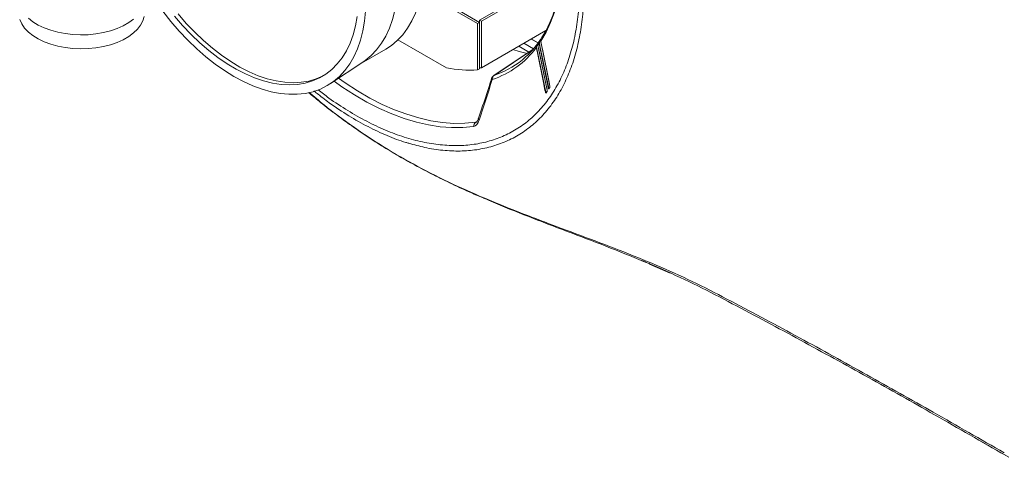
# Model space of a CAD drawing. Header units: millimetres. Extents: x 0 to 1118, y 0 to 864.
# Tile 183 of 235: x 778 to 870, y 541 to 582. Entities that reach past the tile are written whole.
import ezdxf

# ---------------------------------------------------------------- set-up
doc = ezdxf.new("R2010")
doc.units = ezdxf.units.MM

msp = doc.modelspace()

# ---------------------------------------------------------------- linework, layer by layer
at = {"color": 7, "linetype": 'Continuous', "lineweight": 15}
for p, q in [((820.683, 581.785), (827.047, 585.459)), ((827.224, 585.357), (820.86, 581.683)), ((820.506, 581.479), (817.149, 583.417)), ((817.326, 583.519), (820.683, 581.581)), ((820.506, 581.479), (820.683, 581.581)), ((820.683, 581.785), (820.86, 581.683)), ((820.683, 581.785), (820.683, 581.581)), ((820.683, 581.581), (820.683, 577.252)), ((820.86, 577.354), (820.86, 581.683)), ((820.506, 577.15), (820.506, 581.479)), ((826.85, 580.812), (820.86, 577.354)), ((813.078, 579.949), (817.603, 577.337)), ((809.673, 577.782), (811.945, 579.093)), ((825.668, 579.082), (822.005, 576.62)), ((825.698, 579.115), (824.804, 579.631)), ((825.994, 579.301), (825.963, 579.28)), ((806.811, 575.875), (809.825, 577.884)), ((820.506, 577.15), (820.683, 577.252)), ((820.665, 577.342), (820.86, 577.354)), ((805.257, 575.189), (805.471, 575.019)), ((826.967, 575.137), (826.97, 575.144)), ((826.972, 575.263), (826.973, 575.262)), ((826.973, 575.262), (826.974, 575.255)), ((827.147, 575.396), (827.147, 575.397)), ((826.881, 575.019), (826.881, 575.019)), ((836.51, 559.047), (838.437, 558.205)), ((867.359, 542.529), (869.99, 541.02))]:
    msp.add_line(p, q, dxfattribs=at)
at = {"color": 9, "linetype": 'Continuous', "lineweight": 0}
for p, q in [((825.494, 580.029), (826.137, 579.658)), ((826.142, 579.664), (825.502, 580.033)), ((825.649, 579.06), (822.047, 576.64)), ((824.336, 579.36), (825.276, 578.818)), ((825.279, 578.82), (824.34, 579.363)), ((825.71, 579.128), (824.822, 579.641)), ((825.994, 579.292), (825.962, 579.271)), ((825.999, 579.24), (826.854, 575.066)), ((822.047, 576.64), (822.637, 576.862)), ((826.854, 575.066), (826.855, 575.067)), ((826.914, 575.085), (826.938, 575.099)), ((827.182, 575.464), (827.202, 575.476)), ((827.189, 575.456), (827.182, 575.464)), ((820.326, 572.262), (820.454, 572.349))]:
    msp.add_line(p, q, dxfattribs=at)
at = {"color": 9, "linetype": 'Continuous', "lineweight": 0, "flags": 128}
for points in [[(828.424, 590.459), (828.492, 589.466), (828.522, 588.196), (828.485, 586.965), (828.38, 585.778), (828.209, 584.639), (827.972, 583.553), (827.669, 582.524), (827.302, 581.557), (826.873, 580.653), (826.382, 579.819)], [(826.382, 579.819), (826.391, 579.775), (826.427, 579.603), (826.568, 578.912), (827.134, 576.147), (827.237, 575.645)], [(826.822, 575.054), (826.813, 575.097), (826.778, 575.27), (826.636, 575.961), (826.07, 578.726), (825.967, 579.228)], [(826.855, 575.067), (826.397, 577.301), (825.994, 579.273)], [(826.121, 579.437), (826.174, 579.177), (826.387, 578.141), (826.974, 575.269)], [(827.089, 575.432), (827.036, 575.692), (826.824, 576.728), (826.236, 579.6)], [(826.268, 579.612), (826.312, 579.396), (826.489, 578.532), (827.121, 575.444)], [(820.131, 571.869), (819.122, 571.775), (818.08, 571.768), (817.009, 571.85), (815.913, 572.02), (814.796, 572.277), (813.66, 572.62), (812.511, 573.048), (811.352, 573.56), (810.187, 574.154), (809.02, 574.827), (807.855, 575.579), (807.129, 576.087)], [(807.546, 576.365), (808.158, 575.939), (809.312, 575.194), (810.469, 574.526), (811.624, 573.938), (812.773, 573.43), (813.912, 573.006), (815.037, 572.666), (816.145, 572.411), (817.231, 572.243), (818.293, 572.162), (819.325, 572.168), (820.326, 572.262)], [(821.808, 576.357), (821.807, 576.356), (821.807, 576.333), (821.817, 576.308), (821.838, 576.28), (821.868, 576.251)], [(822.047, 576.64), (822.017, 576.627), (822.005, 576.619)], [(826.922, 575.077), (826.922, 575.078), (826.914, 575.085)], [(820.635, 572.466), (820.601, 572.496), (820.578, 572.524), (820.565, 572.549), (820.564, 572.571), (820.565, 572.576)]]:
    msp.add_lwpolyline(points, dxfattribs=at)
at = {"color": 7, "linetype": 'Continuous', "lineweight": 15, "flags": 128}
for points in [[(815.496, 586.942), (815.464, 585.95), (815.37, 585), (815.212, 584.097), (814.994, 583.244), (814.714, 582.448), (814.375, 581.711), (813.98, 581.039), (813.528, 580.433), (813.024, 579.898), (812.47, 579.436), (811.945, 579.093)], [(813.065, 585.539), (813.033, 584.547), (812.938, 583.597), (812.781, 582.693), (812.562, 581.841), (812.283, 581.045), (811.944, 580.308), (811.548, 579.635), (811.097, 579.03), (810.593, 578.495), (810.039, 578.033), (809.825, 577.884)], [(810.063, 582.64), (809.969, 581.687), (809.813, 580.781), (809.596, 579.924), (809.319, 579.123), (808.984, 578.381), (808.591, 577.702), (808.144, 577.09), (807.644, 576.547), (807.093, 576.076), (806.496, 575.68), (805.854, 575.36), (805.171, 575.119), (804.45, 574.957), (803.696, 574.876), (802.912, 574.875), (802.102, 574.955), (801.27, 575.116), (800.42, 575.356), (799.557, 575.674), (798.685, 576.069), (797.808, 576.539), (796.932, 577.081), (796.06, 577.693), (795.197, 578.371), (794.347, 579.112), (793.515, 579.912), (792.704, 580.768), (791.92, 581.674), (791.166, 582.626)], [(789.443, 582.144), (789.321, 581.733), (789.113, 581.333), (788.821, 580.951), (788.449, 580.593), (788.005, 580.263), (787.493, 579.968), (786.923, 579.712), (786.302, 579.497), (785.641, 579.329), (784.948, 579.208), (784.236, 579.138), (783.513, 579.119), (782.792, 579.151), (782.083, 579.234), (781.398, 579.366), (780.745, 579.547), (780.136, 579.772), (779.58, 580.039), (779.085, 580.343), (778.658, 580.68), (778.306, 581.044), (778.034, 581.431), (777.847, 581.835)], [(788.449, 581.889), (788.005, 581.56), (787.493, 581.264), (786.923, 581.008), (786.302, 580.793), (785.641, 580.625), (784.948, 580.504), (784.236, 580.434), (783.513, 580.415), (782.792, 580.447), (782.083, 580.53), (781.398, 580.663), (780.745, 580.843), (780.136, 581.068), (779.58, 581.335), (779.085, 581.639), (778.658, 581.976)], [(809.278, 582.133), (809.12, 581.251), (808.901, 580.421), (808.621, 579.647), (808.282, 578.934), (807.886, 578.285), (807.435, 577.704), (806.931, 577.194), (806.378, 576.758), (805.777, 576.399), (805.134, 576.117), (804.45, 575.916), (803.729, 575.795), (802.977, 575.756), (802.196, 575.799), (801.392, 575.923), (800.567, 576.128), (799.728, 576.412), (798.878, 576.775), (798.022, 577.215), (797.166, 577.727), (796.312, 578.311), (795.467, 578.963), (794.635, 579.679), (793.82, 580.455), (793.026, 581.288), (792.259, 582.172)], [(806.177, 576.626), (806.12, 576.596), (805.476, 576.315), (804.792, 576.113), (804.072, 575.993), (803.319, 575.954), (802.539, 575.996), (801.734, 576.12), (800.91, 576.325), (800.07, 576.61), (799.221, 576.973), (798.365, 577.412), (797.508, 577.925), (796.655, 578.509), (795.81, 579.161), (794.977, 579.877), (794.162, 580.653), (793.369, 581.486), (792.602, 582.37)], [(826.381, 579.813), (826.979, 576.892), (827.236, 575.64)], [(825.118, 578.688), (824.373, 578.874), (823.79, 579.045)], [(826.12, 579.431), (826.301, 578.546), (826.973, 575.263)]]:
    msp.add_lwpolyline(points, dxfattribs=at)
at = {"color": 9, "linetype": 'Continuous', "lineweight": 0}
for centre, radius, start, end in [((826.382, 579.976), 0.0171, 146.90378, 193.62131), ((819.16, 584.292), 8.485, 288.61616, 323.35546), ((825.988, 579.235), 0.0378, 81.08483, 133.59832), ((825.996, 579.199), 0.041, 85.98984, 134.67513), ((826.115, 579.599), 0.0176, 144.37864, 192.91825), ((826.127, 579.432), 0.00717, 140.29999, 189.27397), ((818.032, 585.244), 9.958, 324.32474, 325.47392), ((826.265, 579.571), 0.0406, 85.95961, 135.2815), ((822.311, 576.283), 0.444, 126.56959, 184.13379), ((826.851, 575.025), 0.041, 85.97137, 134.74135), ((826.922, 575.116), 0.0835, 216.47907, 250.57384), ((826.976, 575.123), 0.0173, 146.19263, 193.33273), ((826.98, 575.264), 0.00716, 140.33864, 189.28252), ((826.98, 575.264), 0.00681, 139.18881, 193.99031), ((827.118, 575.404), 0.0406, 85.9462, 135.26045), ((827.118, 575.404), 0.0401, 86.03464, 136.01555), ((827.187, 575.493), 0.0828, 216.91266, 250.73144), ((827.162, 575.387), 0.0175, 147.23627, 193.07922), ((827.24, 575.499), 0.0175, 146.56491, 193.00323), ((827.243, 575.641), 0.00706, 141.44474, 189.42049), ((826.895, 575.009), 0.0173, 146.8766, 193.41833), ((820.614, 571.874), 0.483, 126.62454, 180.62727)]:
    msp.add_arc(centre, radius, start, end, dxfattribs=at)
at = {"color": 7, "linetype": 'Continuous', "lineweight": 15}
for centre, radius, start, end in [((826.388, 579.814), 0.00704, 141.5894, 189.50444), ((819.423, 584.491), 8.278, 292.84869, 314.89608), ((819.777, 588.436), 11.31, 258.91874, 273.69766), ((822.284, 576.204), 0.5, 123.8964, 162.24785), ((826.974, 575.124), 0.0159, 119.61025, 144.91535), ((827.239, 575.5), 0.0162, 119.88815, 145.39099)]:
    msp.add_arc(centre, radius, start, end, dxfattribs=at)
at = {"color": 9, "linetype": 'Continuous', "lineweight": 0}
for points, knots in [([(790.529, 620.106), (790.742, 620.421), (791.245, 621.165), (792.19, 622.147), (793.334, 623.078), (794.608, 623.828), (795.893, 624.349), (797.156, 624.68), (798.366, 624.859), (799.635, 624.913), (800.955, 624.84), (802.308, 624.639), (803.683, 624.314), (805.075, 623.87), (806.496, 623.301), (807.94, 622.608), (809.499, 621.736), (811.167, 620.656), (812.935, 619.339), (814.695, 617.85), (816.412, 616.217), (818.07, 614.456), (819.656, 612.585), (821.183, 610.586), (822.621, 608.497), (823.959, 606.333), (825.186, 604.119), (826.312, 601.833), (827.312, 599.519), (828.181, 597.195), (828.912, 594.883), (829.51, 592.565), (829.999, 590.091), (830.33, 587.489), (830.441, 585.009), (830.36, 582.812), (830.138, 580.888), (829.763, 579.059), (829.241, 577.365), (828.577, 575.815), (827.781, 574.424), (826.844, 573.179), (825.781, 572.11), (824.603, 571.222), (823.323, 570.521), (821.928, 570.002), (820.445, 569.68), (818.885, 569.553), (817.265, 569.625), (815.666, 569.861), (814.591, 570.169), (814.097, 570.311)], [0, 0, 0, 0, 0.015405, 0.036428, 0.057598, 0.078997, 0.100709, 0.117524, 0.134481, 0.151515, 0.168734, 0.186035, 0.202817, 0.21974, 0.236741, 0.253926, 0.271192, 0.292133, 0.313221, 0.334536, 0.356161, 0.377102, 0.39819, 0.419432, 0.441031, 0.461965, 0.483046, 0.504275, 0.525863, 0.546805, 0.567892, 0.589129, 0.610724, 0.637073, 0.663715, 0.684671, 0.705774, 0.727026, 0.748637, 0.769597, 0.790703, 0.811977, 0.833599, 0.854556, 0.875659, 0.896931, 0.918551, 0.939511, 0.960617, 0.981892, 1, 1, 1, 1]), ([(805.641, 575.303), (805.978, 575.039), (806.893, 574.323), (808.411, 573.334), (810.176, 572.326), (811.935, 571.5), (813.672, 570.854), (815.376, 570.4), (817.037, 570.135), (818.643, 570.06), (820.18, 570.176), (821.636, 570.489), (823.006, 570.991), (824.277, 571.678), (825.44, 572.543), (826.484, 573.589), (827.406, 574.803), (828.199, 576.174), (828.856, 577.692), (829.369, 579.351), (829.737, 581.139), (829.965, 583.038), (830.035, 585.207), (829.998, 586.931), (829.853, 588.015), (829.83, 588.191)], [0, 0, 0, 0, 0.026364, 0.071545, 0.116888, 0.16223, 0.207411, 0.252613, 0.297976, 0.343339, 0.388541, 0.43377, 0.479161, 0.524552, 0.569782, 0.61504, 0.660461, 0.705881, 0.751139, 0.796389, 0.8418, 0.887211, 0.932461, 0.989036, 1, 1, 1, 1]), ([(826.854, 575.066), (826.855, 575.055), (826.857, 575.034), (826.865, 575.018), (826.872, 575.015), (826.876, 575.015), (826.878, 575.016), (826.879, 575.017)], [0, 0, 0, 0, 0.366125, 0.672941, 0.886263, 0.935927, 1, 1, 1, 1]), ([(826.959, 575.119), (826.953, 575.111), (826.947, 575.102), (826.941, 575.094), (826.92, 575.064), (826.899, 575.035), (826.878, 575.005)], [0, 0, 0, 0, 0.0002, 0.0002, 0.0002, 0.0008996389, 0.0008996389, 0.0008996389, 0.0008996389]), ([(826.974, 575.268), (826.979, 575.244), (826.981, 575.215), (826.976, 575.159), (826.969, 575.133), (826.959, 575.119)], [0, 0, 0, 0, 0.5, 0.5, 1, 1, 1, 1]), ([(827.145, 575.383), (827.135, 575.369), (827.123, 575.368), (827.103, 575.388), (827.094, 575.407), (827.089, 575.431)], [0, 0, 0, 0, 0.5, 0.5, 1, 1, 1, 1]), ([(827.121, 575.444), (827.122, 575.433), (827.125, 575.412), (827.133, 575.396), (827.139, 575.393), (827.143, 575.393), (827.145, 575.395), (827.146, 575.395)], [0, 0, 0, 0, 0.368465, 0.678154, 0.894513, 0.944481, 1, 1, 1, 1]), ([(827.223, 575.495), (827.217, 575.487), (827.211, 575.479), (827.206, 575.471), (827.185, 575.441), (827.165, 575.412), (827.145, 575.383)], [0, 0, 0, 0, 0.0002, 0.0002, 0.0002, 0.0008996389, 0.0008996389, 0.0008996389, 0.0008996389]), ([(827.237, 575.645), (827.242, 575.621), (827.244, 575.592), (827.239, 575.536), (827.233, 575.51), (827.223, 575.495)], [0, 0, 0, 0, 0.5, 0.5, 1, 1, 1, 1]), ([(804.808, 575.055), (805.268, 574.663), (806.554, 573.566), (808.875, 571.849), (811.755, 569.926), (814.859, 568.136), (818.151, 566.49), (821.601, 564.972), (824.56, 563.793), (827.551, 562.652), (830.557, 561.535), (834.127, 560.187), (837.599, 558.769), (840.93, 557.24), (845.202, 555.016), (850.497, 552.179), (856.759, 548.723), (863.116, 545.141), (867.363, 542.7), (869.563, 541.436)], [0, 0, 0, 0, 0.0277344, 0.0774774, 0.1273804, 0.1771431, 0.2271173, 0.2767388, 0.3264582, 0.3512117, 0.4007267, 0.4502435, 0.499251, 0.5483638, 0.5976212, 0.6963433, 0.7950875, 0.8938493, 1, 1, 1, 1]), ([(826.878, 575.005), (826.868, 574.991), (826.856, 574.99), (826.835, 575.01), (826.827, 575.03), (826.822, 575.054)], [0, 0, 0, 0, 0.5, 0.5, 1, 1, 1, 1]), ([(820.131, 571.869), (820.183, 571.876), (820.234, 571.896), (820.308, 571.945), (820.333, 571.965), (820.38, 572.009), (820.402, 572.033), (820.467, 572.113), (820.508, 572.176), (820.578, 572.313), (820.609, 572.387), (820.635, 572.466)], [0, 0, 0, 0, 0.25, 0.25, 0.375, 0.375, 0.5, 0.5, 0.75, 0.75, 1, 1, 1, 1]), ([(820.415, 572.302), (820.394, 572.289), (820.363, 572.268), (820.335, 572.263), (820.326, 572.262)], [0, 0, 0, 0, 0.653581, 1, 1, 1, 1])]:
    msp.add_open_spline(points, degree=3, knots=knots, dxfattribs=at)
at = {"color": 7, "linetype": 'Continuous', "lineweight": 15}
for points, knots in [([(828.408, 590.51), (828.408, 590.506), (828.452, 590.104), (828.49, 589.328), (828.515, 588.189), (828.479, 587.086), (828.391, 586.021), (828.248, 584.996), (828.051, 584.016), (827.802, 583.083), (827.502, 582.199), (827.15, 581.37), (826.788, 580.655), (826.522, 580.243), (826.408, 580.067)], [0, 0, 0, 0, 0.000948, 0.093848, 0.186719, 0.279565, 0.372396, 0.465223, 0.558062, 0.650935, 0.743878, 0.836933, 0.93015, 1, 1, 1, 1]), ([(826.158, 579.689), (826.163, 579.697), (826.156, 579.69), (826.14, 579.661), (826.131, 579.639), (826.118, 579.588), (826.114, 579.559), (826.112, 579.499), (826.115, 579.468), (826.121, 579.437)], [0, 0, 0, 0, 0.25, 0.25, 0.5, 0.5, 0.75, 0.75, 1, 1, 1, 1]), ([(826.3, 579.895), (826.298, 579.892), (826.252, 579.818), (826.2, 579.753), (826.149, 579.692)], [0, 0, 0, 0, 0.0406004, 1, 1, 1, 1]), ([(826.236, 579.6), (826.229, 579.635), (826.227, 579.669), (826.231, 579.736), (826.238, 579.769), (826.263, 579.835), (826.282, 579.868), (826.317, 579.918), (826.329, 579.934), (826.352, 579.964), (826.362, 579.977), (826.369, 579.988)], [0, 0, 0, 0, 0.25, 0.25, 0.5, 0.5, 0.75, 0.75, 0.875, 0.875, 1, 1, 1, 1]), ([(826.365, 579.972), (826.359, 579.963), (826.35, 579.95), (826.33, 579.921), (826.32, 579.905), (826.293, 579.858), (826.279, 579.827), (826.263, 579.766), (826.259, 579.735), (826.258, 579.674), (826.262, 579.643), (826.268, 579.612)], [0, 0, 0, 0, 0.125, 0.125, 0.25, 0.25, 0.5, 0.5, 0.75, 0.75, 1, 1, 1, 1]), ([(826.414, 580.063), (826.41, 580.056), (826.399, 580.039), (826.374, 579.969), (826.376, 579.899), (826.377, 579.853)], [0, 0, 0, 0, 0.187125, 0.471467, 1, 1, 1, 1]), ([(826.04, 579.547), (825.961, 579.439), (825.717, 579.109), (825.439, 578.792), (825.229, 578.602), (825.215, 578.589)], [0, 0, 0, 0, 0.311348, 0.953225, 1, 1, 1, 1]), ([(825.962, 579.263), (825.958, 579.294), (825.958, 579.325), (825.966, 579.385), (825.975, 579.415), (826.002, 579.475), (826.021, 579.506), (826.053, 579.55), (826.065, 579.564), (826.086, 579.59), (826.096, 579.602), (826.102, 579.611)], [0, 0, 0, 0, 0.25, 0.25, 0.5, 0.5, 0.75, 0.75, 0.875, 0.875, 1, 1, 1, 1]), ([(826.098, 579.595), (826.092, 579.587), (826.084, 579.576), (826.065, 579.551), (826.056, 579.537), (826.03, 579.495), (826.016, 579.467), (825.998, 579.412), (825.993, 579.384), (825.989, 579.329), (825.99, 579.301), (825.994, 579.273)], [0, 0, 0, 0, 0.125, 0.125, 0.25, 0.25, 0.5, 0.5, 0.75, 0.75, 1, 1, 1, 1]), ([(821.806, 576.357), (821.736, 576.138), (821.341, 574.899), (820.924, 573.638), (820.572, 572.597), (820.565, 572.576)], [0, 0, 0, 0, 0.17402, 0.983299, 1, 1, 1, 1]), ([(826.961, 575.133), (826.943, 575.106), (826.916, 575.068), (826.889, 575.03), (826.881, 575.019)], [0, 0, 0, 0, 0.7000233, 1, 1, 1, 1]), ([(827.147, 575.397), (827.146, 575.396), (827.145, 575.394), (827.146, 575.395), (827.146, 575.395)], [0, 0, 0, 0, 0.58769, 1, 1, 1, 1]), ([(827.225, 575.509), (827.207, 575.483), (827.181, 575.446), (827.155, 575.408), (827.147, 575.397)], [0, 0, 0, 0, 0.700023, 1, 1, 1, 1]), ([(804.761, 575.041), (805.082, 574.771), (805.874, 574.101), (807.215, 573.063), (808.706, 571.97), (810.218, 570.93), (811.745, 569.951), (813.359, 568.987), (815.03, 568.057), (816.761, 567.158), (818.552, 566.296), (819.976, 565.647), (820.812, 565.294), (821.019, 565.206)], [0, 0, 0, 0, 0.071649, 0.177078, 0.283116, 0.375979, 0.474139, 0.571935, 0.67018, 0.768833, 0.867856, 0.967098, 1, 1, 1, 1]), ([(814.097, 570.311), (814.002, 570.335), (813.337, 570.507), (812.066, 571.013), (810.291, 571.829), (808.487, 572.86), (806.883, 573.909), (805.892, 574.684), (805.501, 574.99)], [0, 0, 0, 0, 0.034262, 0.238628, 0.444426, 0.651876, 0.862734, 1, 1, 1, 1]), ([(826.881, 575.02), (826.88, 575.018), (826.879, 575.016), (826.879, 575.017), (826.879, 575.017)], [0, 0, 0, 0, 0.563726, 1, 1, 1, 1]), ([(820.564, 572.576), (820.56, 572.563), (820.539, 572.495), (820.491, 572.399), (820.441, 572.324), (820.411, 572.297), (820.414, 572.3), (820.415, 572.3)], [0, 0, 0, 0, 0.084665, 0.434566, 0.705189, 0.917705, 1, 1, 1, 1]), ([(869.667, 541.207), (867.467, 542.472), (863.219, 544.914), (856.861, 548.496), (850.598, 551.955), (845.301, 554.79), (841.031, 557.021), (837.703, 558.577), (834.232, 560.026), (830.661, 561.405), (827.654, 562.539), (824.672, 563.699), (822.649, 564.49), (821.287, 565.101), (821.065, 565.2)], [0, 0, 0, 0, 0.144822, 0.27957, 0.414301, 0.54901, 0.616243, 0.683196, 0.750304, 0.817874, 0.88546, 0.919204, 0.986797, 1, 1, 1, 1]), ([(835.779, 559.375), (835.924, 559.314), (836.183, 559.205), (836.442, 559.094), (836.557, 559.045)], [0, 0, 0, 0, 0.558545, 1, 1, 1, 1])]:
    msp.add_open_spline(points, degree=3, knots=knots, dxfattribs=at)
msp.add_open_spline([(826.377, 579.853), (826.378, 579.842), (826.38, 579.83), (826.382, 579.819)], degree=3, dxfattribs=at)
at = {"color": 9, "linetype": 'Continuous', "lineweight": 0}
for points in [[(825.967, 579.228), (825.965, 579.239), (825.963, 579.251), (825.962, 579.263)], [(825.994, 579.273), (825.995, 579.262), (825.997, 579.251), (825.999, 579.24)], [(821.868, 576.251), (821.468, 574.99), (821.056, 573.728), (820.635, 572.466)], [(826.855, 575.067), (826.874, 575.07), (826.894, 575.077), (826.914, 575.085)], [(826.974, 575.269), (826.974, 575.269), (826.974, 575.268), (826.974, 575.268)], [(827.089, 575.431), (827.089, 575.432), (827.089, 575.432), (827.089, 575.432)], [(827.121, 575.444), (827.14, 575.448), (827.161, 575.455), (827.182, 575.464)], [(827.121, 575.444), (827.121, 575.444), (827.121, 575.444), (827.121, 575.444)]]:
    msp.add_open_spline(points, degree=3, dxfattribs=at)

doc.saveas('drawing.dxf')
